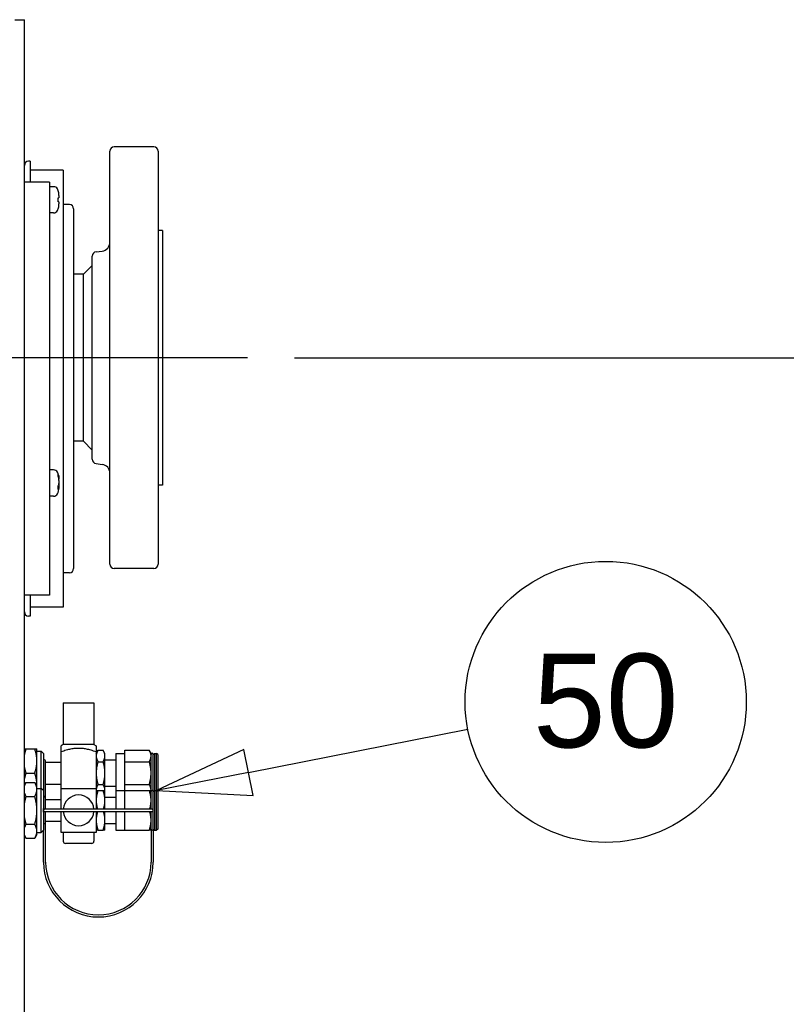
# Paper-space layout 'SHEET_3' of a CAD drawing. Header units: inches. Extents: x 3 to 360, y 8 to 227.
# Tile 83 of 117: x 324 to 335, y 95 to 109. Entities that reach past the tile are written whole.
import ezdxf

# ---------------------------------------------------------------- set-up
doc = ezdxf.new("R2010")
doc.units = ezdxf.units.IN
doc.header["$LTSCALE"] = 10.666667
doc.header["$MEASUREMENT"] = 0
doc.linetypes.add('CHAIN', pattern=[0.7087, 0.4724, -0.0591, 0.1181, -0.0591])
doc.layers.get('0').update_dxf_attribs({"lineweight": 25})
doc.layers.get('DEFPOINTS').update_dxf_attribs({"lineweight": 25})
doc.layers.add('CENTER', color=7, linetype='CHAIN', lineweight=25)
doc.layers.add('DIMEN', color=7, linetype='Continuous', lineweight=25)
doc.styles.add('Current-ANSI', font='arial.ttf')
doc.styles.get("Standard").update_dxf_attribs({"font": 'arial.ttf'})
doc.dimstyles.new('DEFAULT-ANSI', dxfattribs={"dimscale": 10.666667, "dimtxt": 0.125, "dimasz": 0.1875, "dimexe": 0.125, "dimexo": 0.0625, "dimgap": 0.031496, "dimtad": 0, "dimtih": 1, "dimtoh": 1, "dimrnd": 1e-08, "dimzin": 4, "dimdsep": 46, "dimtxsty": 'Standard', "dimblk": 'Filled-1', "dimcen": 0.09, "dimdle": 0.393701, "dimclrd": 256, "dimclre": 256, "dimclrt": 256, "dimadec": 0, "dimazin": 1, "dimtfac": 1.504, "dimtofl": 0, "dimtmove": 0, "dimatfit": 3, "dimldrblk": 'Filled-1', "dimfxl": 1, "dimtolj": 1, "dimtzin": 4, "dimlwd": 25, "dimlwe": 25, "dimarcsym": 0})

# ---------------------------------------------------------------- blocks, each defined once
blk = doc.blocks.new('Filled-1')
at = {"color": 0}
for p, q in [((0, 0), (-1, 0.25)), ((-1, 0.25), (-1, -0.25)), ((-1, 0), (0, 0)), ((-1, -0.25), (0, 0))]:
    blk.add_line(p, q, dxfattribs=at)
at = {"color": 0, "flags": 128}
blk.add_lwpolyline([(-1, -0.25), (0, 0), (-1, 0.25), (-1, -0.25)], dxfattribs=at)
at = {"color": 0}
blk.add_solid([(-1, -0.25), (0, 0), (-1, 0.25), (-1, -0.25)], dxfattribs=at)
blk = doc.blocks.new('*D59')
at = {"layer": 'DEFPOINTS', "color": 0, "linetype": 'Continuous'}
for p in [(327.321, 104.6), (342.952, 104.6), (326.575, 55.677)]:
    blk.add_point(p, dxfattribs=at)
at = {"layer": 'DIMEN', "linetype": 'Continuous', "lineweight": 25}
for p, q in [((327.988, 104.6), (344.285, 104.6)), ((342.952, 102.6), (342.952, 81.155)), ((342.952, 57.677), (342.952, 79.122)), ((327.242, 55.677), (344.285, 55.677))]:
    blk.add_line(p, q, dxfattribs=at)
at = {"layer": 'DIMEN', "linetype": 'Continuous', "lineweight": 25, "xscale": 2, "yscale": 2, "zscale": 2}
for p, rotation in [((342.952, 104.6), 90), ((342.952, 55.677), 270)]:
    blk.add_blockref('Filled-1', p, dxfattribs=dict(at, rotation=rotation))
at = {"layer": 'DIMEN', "linetype": 'Continuous', "lineweight": 25, "insert": (340.682, 80.819), "char_height": 1.3333, "attachment_point": 1}
blk.add_mtext('\\A1;48.92', dxfattribs=at)
blk = doc.blocks.new('Balloon150')
at = {"layer": 'DIMEN', "linetype": 'Continuous', "lineweight": 25}
for p, q in [((30.6877, 9.2531), (30.9804, 9.3108)), ((30.6816, 9.2837), (30.565, 9.2289)), ((30.6937, 9.2224), (30.6816, 9.2837)), ((30.6877, 9.2531), (30.565, 9.2289)), ((30.565, 9.2289), (30.6937, 9.2224))]:
    blk.add_line(p, q, dxfattribs=at)
at = {"layer": 'DIMEN', "linetype": 'Continuous', "lineweight": 25, "flags": 128}
blk.add_lwpolyline([(30.6816, 9.2837), (30.565, 9.2289), (30.6937, 9.2224), (30.6816, 9.2837)], dxfattribs=at)
at = {"layer": 'DIMEN'}
blk.add_circle((31.1641, 9.3471), 0.1875, dxfattribs=at)
blk.add_solid([(30.6816, 9.2837), (30.565, 9.2289), (30.6937, 9.2224), (30.6816, 9.2837)], dxfattribs=at)
at = {"layer": 'DIMEN', "insert": (31.1641, 9.3481), "char_height": 0.125, "attachment_point": 5, "style": 'Current-ANSI'}
blk.add_mtext('50', dxfattribs=at)

psp = doc.layouts.new('SHEET_3')

# ---------------------------------------------------------------- linework, layer by layer
for p, q in [((324.013, 109.41), (324.147, 109.41)), ((324.147, 85.91), (324.147, 109.41)), ((325.988, 107.6), (325.425, 107.6)), ((325.363, 101.662), (325.363, 107.537)), ((326.05, 107.537), (326.05, 101.662)), ((324.227, 107.395), (324.207, 107.395)), ((324.227, 107.395), (324.227, 107.097)), ((324.697, 107.27), (324.227, 107.27)), ((324.697, 107.27), (324.697, 101.05)), ((324.506, 107.097), (324.147, 107.097)), ((324.506, 107.097), (324.506, 101.222)), ((324.563, 107.034), (324.506, 107.034)), ((324.638, 106.907), (324.638, 106.877)), ((324.638, 106.817), (324.638, 106.788)), ((324.787, 106.78), (324.697, 106.78)), ((324.563, 106.661), (324.506, 106.661)), ((324.847, 106.72), (324.847, 101.6)), ((326.113, 106.412), (326.05, 106.412)), ((326.113, 106.412), (326.113, 102.787)), ((325.167, 106.107), (325.253, 106.118)), ((325.113, 103.155), (325.113, 106.045)), ((324.988, 105.787), (324.847, 105.787)), ((324.988, 105.787), (325.113, 105.912)), ((324.988, 104.6), (324.988, 105.787)), ((324.988, 103.412), (324.988, 104.6)), ((324.988, 103.412), (324.847, 103.412)), ((324.988, 103.412), (325.113, 103.287)), ((324.563, 103.003), (324.506, 103.003)), ((325.167, 103.093), (325.253, 103.082)), ((324.638, 102.883), (324.638, 102.872)), ((324.638, 102.853), (324.638, 102.812)), ((324.638, 102.812), (324.638, 102.78)), ((324.638, 102.761), (324.638, 102.75)), ((326.113, 102.787), (326.05, 102.787)), ((324.563, 102.63), (324.506, 102.63)), ((325.988, 101.6), (325.425, 101.6)), ((324.787, 101.54), (324.697, 101.54)), ((324.506, 101.222), (324.147, 101.222)), ((324.227, 101.222), (324.227, 100.925)), ((324.697, 101.05), (324.227, 101.05)), ((324.227, 100.925), (324.207, 100.925)), ((324.699, 99.69), (325.136, 99.69)), ((324.699, 99.69), (324.699, 99.096)), ((325.136, 99.69), (325.136, 99.096)), ((324.699, 99.096), (324.668, 99.078)), ((325.136, 99.096), (324.699, 99.096)), ((325.136, 99.096), (325.168, 99.078)), ((324.168, 99.034), (324.294, 99.034)), ((324.325, 98.862), (324.325, 99.034)), ((324.325, 99.002), (324.386, 99.002)), ((324.386, 98.472), (324.386, 99.002)), ((324.418, 98.971), (324.386, 99.002)), ((324.418, 98.971), (324.418, 98.441)), ((324.668, 98.472), (324.668, 98.991)), ((325.168, 98.971), (325.193, 99.015)), ((325.168, 98.991), (325.168, 98.472)), ((325.193, 99.015), (325.267, 99.015)), ((325.293, 98.971), (325.267, 99.015)), ((325.293, 98.934), (325.293, 98.971)), ((325.293, 98.69), (325.293, 98.934)), ((325.449, 98.971), (325.449, 98.441)), ((325.449, 98.971), (325.574, 98.971)), ((325.574, 99.015), (325.924, 99.015)), ((325.574, 98.934), (325.574, 99.015)), ((325.574, 98.852), (325.574, 98.934)), ((325.949, 98.971), (325.924, 99.015)), ((325.949, 98.934), (325.949, 98.971)), ((325.949, 98.69), (325.949, 98.934)), ((325.98, 98.956), (325.996, 98.971)), ((325.98, 98.426), (325.98, 98.956)), ((325.996, 98.971), (325.996, 98.441)), ((325.996, 98.971), (326.027, 98.971)), ((326.027, 98.441), (326.027, 98.971)), ((326.043, 98.956), (326.027, 98.971)), ((326.043, 98.956), (326.043, 98.426)), ((324.325, 98.518), (324.325, 98.862)), ((324.449, 98.599), (324.449, 98.862)), ((324.449, 98.846), (324.668, 98.846)), ((325.193, 98.852), (325.267, 98.852)), ((325.293, 98.877), (325.449, 98.877)), ((325.574, 98.852), (325.924, 98.852)), ((325.574, 98.69), (325.574, 98.852)), ((324.168, 98.69), (324.294, 98.69)), ((325.293, 98.446), (325.293, 98.69)), ((325.574, 98.528), (325.574, 98.69)), ((325.949, 98.446), (325.949, 98.69)), ((324.147, 98.52), (324.168, 98.557)), ((324.168, 98.557), (324.294, 98.557)), ((324.325, 98.504), (324.294, 98.557)), ((324.325, 98.504), (324.325, 98.518)), ((324.325, 98.458), (324.325, 98.504)), ((324.449, 98.366), (324.449, 98.599)), ((324.449, 98.534), (324.668, 98.534)), ((325.193, 98.528), (325.267, 98.528)), ((325.293, 98.502), (325.449, 98.502)), ((325.574, 98.446), (325.574, 98.528)), ((325.574, 98.528), (325.924, 98.528)), ((324.168, 98.358), (324.294, 98.358)), ((324.325, 98.472), (324.386, 98.472)), ((324.325, 98.16), (324.325, 98.458)), ((324.386, 97.847), (324.386, 98.472)), ((324.418, 98.441), (324.386, 98.472)), ((324.418, 98.441), (324.418, 98.188)), ((324.449, 98.332), (324.449, 98.366)), ((325.193, 98.441), (325.267, 98.441)), ((325.293, 98.441), (325.293, 98.446)), ((325.293, 98.301), (325.293, 98.441)), ((325.449, 98.441), (325.449, 98.176)), ((325.449, 98.441), (325.574, 98.441)), ((325.574, 98.441), (325.574, 98.446)), ((325.574, 98.301), (325.574, 98.441)), ((325.574, 98.441), (325.924, 98.441)), ((325.949, 98.441), (325.949, 98.446)), ((325.949, 98.301), (325.949, 98.441)), ((325.98, 98.426), (325.996, 98.441)), ((325.98, 97.894), (325.98, 98.426)), ((325.996, 98.441), (325.996, 97.879)), ((325.996, 98.441), (326.027, 98.441)), ((326.027, 97.879), (326.027, 98.441)), ((326.043, 98.426), (326.027, 98.441)), ((326.043, 98.426), (326.043, 97.894)), ((324.449, 98.306), (324.449, 98.332)), ((324.449, 98.316), (324.668, 98.316)), ((324.449, 98.176), (324.449, 98.306)), ((325.293, 98.347), (325.449, 98.347)), ((325.293, 98.176), (325.293, 98.301)), ((325.574, 98.176), (325.574, 98.301)), ((325.949, 98.176), (325.949, 98.301)), ((324.325, 97.862), (324.325, 98.16)), ((324.418, 98.16), (324.418, 98.188)), ((324.418, 98.132), (324.418, 98.16)), ((324.418, 98.132), (324.418, 97.879)), ((325.964, 98.176), (324.433, 98.176)), ((324.433, 98.144), (325.964, 98.144)), ((324.449, 98.014), (324.449, 98.144)), ((325.293, 98.019), (325.293, 98.144)), ((325.449, 98.144), (325.449, 97.879)), ((325.574, 98.019), (325.574, 98.144)), ((325.949, 98.019), (325.949, 98.144)), ((324.168, 97.961), (324.294, 97.961)), ((324.449, 97.988), (324.449, 98.014)), ((324.449, 98.004), (324.668, 98.004)), ((324.449, 97.424), (324.449, 97.988)), ((325.293, 97.879), (325.293, 98.019)), ((325.293, 97.972), (325.449, 97.972)), ((325.574, 97.879), (325.574, 98.019)), ((325.949, 97.879), (325.949, 98.019)), ((324.147, 97.8), (324.168, 97.763)), ((324.325, 97.816), (324.294, 97.763)), ((324.325, 97.816), (324.325, 97.862)), ((324.325, 97.847), (324.386, 97.847)), ((324.418, 97.879), (324.386, 97.847)), ((324.418, 97.424), (324.418, 97.879)), ((324.699, 97.847), (324.699, 97.721)), ((325.136, 97.847), (325.136, 97.721)), ((325.193, 97.879), (325.267, 97.879)), ((325.449, 97.879), (325.574, 97.879)), ((325.574, 97.879), (325.924, 97.879)), ((325.949, 97.879), (325.949, 97.424)), ((325.98, 97.894), (325.996, 97.879)), ((325.98, 97.894), (325.98, 97.424)), ((325.996, 97.879), (326.027, 97.879)), ((326.043, 97.894), (326.027, 97.879)), ((324.168, 97.763), (324.294, 97.763)), ((325.105, 97.69), (324.73, 97.69))]:
    psp.add_line(p, q)
for centre, radius, start, end in [((325.425, 107.537), 0.0625, 90, 180), ((325.988, 107.537), 0.0625, 0, 90), ((324.207, 107.335), 0.06, 90, 180), ((324.563, 106.973), 0.061, 28.0421, 90), ((324.452, 106.914), 0.186, 18.9404, 28.0421), ((324.787, 106.72), 0.06, 0, 90), ((324.563, 106.722), 0.061, 270, 331.9579), ((324.452, 106.781), 0.186, 331.9579, 341.0596), ((325.238, 106.242), 0.125, 277, 0), ((325.175, 106.045), 0.0625, 97, 180), ((325.175, 103.155), 0.0625, 180, 263), ((324.563, 102.942), 0.061, 28.0421, 90), ((325.238, 102.958), 0.125, 0, 83), ((324.452, 102.883), 0.186, 0, 28.0421), ((324.452, 102.75), 0.186, 331.9579, 0), ((324.563, 102.691), 0.061, 270, 331.9579), ((324.787, 101.6), 0.06, 270, 0), ((325.425, 101.662), 0.0625, 180, 270), ((325.988, 101.662), 0.0625, 270, 0), ((324.207, 100.985), 0.06, 180, 270), ((325.964, 98.956), 0.0156, 0, 180), ((324.433, 98.862), 0.0156, 0, 180), ((324.918, 98.16), 0.219, 4.096, 175.904), ((325.964, 98.426), 0.0156, 0, 180), ((324.433, 98.332), 0.0156, 0, 180), ((324.433, 98.16), 0.0156, 90, 270), ((324.918, 98.16), 0.219, 184.096, 355.904), ((325.964, 98.16), 0.0156, 270, 90), ((324.433, 97.988), 0.0156, 180, 0), ((325.964, 97.894), 0.0156, 180, 0), ((324.73, 97.721), 0.0312, 180, 270), ((325.105, 97.721), 0.0312, 270, 0), ((325.199, 97.424), 0.781, 180, 0), ((325.199, 97.424), 0.75, 180, 0)]:
    psp.add_arc(centre, radius, start, end)
psp.add_ellipse((324.433, 98.366), major_axis=(-0.0156, 0), ratio=0.286857, start_param=0, end_param=3.141593)
for points in [[(324.627, 106.973), (324.628, 106.974), (324.628, 106.974), (324.628, 106.974)], [(324.628, 106.72), (324.628, 106.72), (324.628, 106.721), (324.627, 106.721)], [(324.638, 102.78), (324.638, 102.774), (324.638, 102.767), (324.637, 102.761)]]:
    psp.add_open_spline(points, degree=3)
for points, knots in [([(324.638, 106.907), (324.638, 106.919), (324.637, 106.933), (324.633, 106.955), (324.63, 106.965), (324.627, 106.973)], [0.1417473, 0.1417473, 0.1417473, 0.1417473, 0.2356694, 0.2356694, 0.3031973, 0.3031973, 0.3031973, 0.3031973]), ([(324.627, 106.817), (324.628, 106.828), (324.628, 106.838), (324.628, 106.847), (324.628, 106.857), (324.628, 106.867), (324.627, 106.877)], [-0.073398, -0.073398, -0.073398, -0.073398, 0, 0, 0, 0.073398, 0.073398, 0.073398, 0.073398]), ([(324.627, 106.877), (324.63, 106.877), (324.633, 106.877), (324.637, 106.877), (324.638, 106.877), (324.638, 106.877)], [-0.3031973, -0.3031973, -0.3031973, -0.3031973, -0.2356694, -0.2356694, -0.1417473, -0.1417473, -0.1417473, -0.1417473]), ([(324.638, 106.817), (324.638, 106.817), (324.637, 106.817), (324.633, 106.817), (324.63, 106.817), (324.627, 106.817)], [0.1417473, 0.1417473, 0.1417473, 0.1417473, 0.2356694, 0.2356694, 0.3031973, 0.3031973, 0.3031973, 0.3031973]), ([(324.627, 106.721), (324.63, 106.73), (324.633, 106.74), (324.637, 106.762), (324.638, 106.776), (324.638, 106.788)], [-0.3031973, -0.3031973, -0.3031973, -0.3031973, -0.2356694, -0.2356694, -0.1417473, -0.1417473, -0.1417473, -0.1417473]), ([(324.627, 102.94), (324.63, 102.933), (324.633, 102.925), (324.637, 102.905), (324.638, 102.893), (324.638, 102.883)], [-0.3031973, -0.3031973, -0.3031973, -0.3031973, -0.2356694, -0.2356694, -0.1417473, -0.1417473, -0.1417473, -0.1417473]), ([(324.627, 102.91), (324.628, 102.916), (324.628, 102.921), (324.628, 102.926), (324.628, 102.931), (324.628, 102.936), (324.627, 102.94)], [-0.073398, -0.073398, -0.073398, -0.073398, 0, 0, 0, 0.073398, 0.073398, 0.073398, 0.073398]), ([(324.638, 102.853), (324.638, 102.863), (324.637, 102.875), (324.633, 102.895), (324.63, 102.903), (324.627, 102.91)], [0.1417473, 0.1417473, 0.1417473, 0.1417473, 0.2356694, 0.2356694, 0.3031973, 0.3031973, 0.3031973, 0.3031973]), ([(324.627, 102.779), (324.63, 102.784), (324.633, 102.788), (324.637, 102.8), (324.638, 102.806), (324.638, 102.812)], [-0.3031973, -0.3031973, -0.3031973, -0.3031973, -0.2356694, -0.2356694, -0.1417473, -0.1417473, -0.1417473, -0.1417473]), ([(324.627, 102.727), (324.628, 102.736), (324.628, 102.744), (324.628, 102.753), (324.628, 102.761), (324.628, 102.77), (324.627, 102.779)], [-0.073398, -0.073398, -0.073398, -0.073398, 0, 0, 0, 0.073398, 0.073398, 0.073398, 0.073398]), ([(324.638, 102.761), (324.638, 102.754), (324.637, 102.748), (324.633, 102.736), (324.63, 102.732), (324.627, 102.727)], [0.1417473, 0.1417473, 0.1417473, 0.1417473, 0.2356694, 0.2356694, 0.3031973, 0.3031973, 0.3031973, 0.3031973])]:
    psp.add_open_spline(points, degree=3, knots=knots)
for points, weights in [([(324.636, 102.881), (324.637, 102.882), (324.638, 102.883)], [1.01535415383, 1.00772613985, 1]), ([(324.638, 102.872), (324.638, 102.872), (324.637, 102.871)], [1, 1.00326227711, 1.00650705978]), ([(324.638, 102.761), (324.633, 102.762), (324.628, 102.764)], [1, 1.03360420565, 1.06535212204]), ([(324.638, 102.78), (324.634, 102.782), (324.631, 102.784)], [1, 1.02489667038, 1.04877441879]), ([(324.668, 98.991), (324.668, 99.078), (324.668, 99.078)], [1, 1.30039052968, 1.30039052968]), ([(325.168, 99.078), (325.168, 99.078), (325.168, 98.991)], [1.30039052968, 1.30039052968, 1]), ([(324.147, 99.034), (324.155, 99.034), (324.168, 99.034)], [1.01869096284, 1.01664583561, 1]), ([(324.168, 99.034), (324.155, 98.992), (324.147, 98.955)], [1, 1.01664583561, 1.01869096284]), ([(324.294, 99.034), (324.325, 99.034), (324.325, 99.034)], [1, 1.0379548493, 1]), ([(324.325, 98.862), (324.325, 98.942), (324.294, 99.034)], [1, 1.0379548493, 1]), ([(325.168, 98.991), (324.918, 99.082), (324.668, 98.991)], [1, 1.28062484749, 1]), ([(325.193, 99.015), (325.168, 98.971), (325.168, 98.934)], [1, 1.0379548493, 1]), ([(325.168, 98.934), (325.168, 98.896), (325.193, 98.852)], [1, 1.0379548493, 1]), ([(325.293, 98.934), (325.293, 98.971), (325.267, 99.015)], [1, 1.0379548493, 1]), ([(325.267, 98.852), (325.293, 98.896), (325.293, 98.934)], [1, 1.0379548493, 1]), ([(325.949, 98.934), (325.949, 98.971), (325.924, 99.015)], [1, 1.0379548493, 1]), ([(325.924, 98.852), (325.949, 98.896), (325.949, 98.934)], [1, 1.0379548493, 1]), ([(324.294, 98.69), (324.325, 98.782), (324.325, 98.862)], [1, 1.0379548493, 1]), ([(325.193, 98.852), (325.168, 98.765), (325.168, 98.69)], [1, 1.0379548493, 1]), ([(325.293, 98.69), (325.293, 98.765), (325.267, 98.852)], [1, 1.0379548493, 1]), ([(325.949, 98.69), (325.949, 98.765), (325.924, 98.852)], [1, 1.0379548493, 1]), ([(324.147, 98.769), (324.155, 98.731), (324.168, 98.69)], [1.01869096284, 1.01664583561, 1]), ([(324.168, 98.69), (324.155, 98.649), (324.147, 98.611)], [1, 1.01664583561, 1.01869096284]), ([(324.325, 98.518), (324.325, 98.598), (324.294, 98.69)], [1, 1.0379548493, 1]), ([(325.168, 98.69), (325.168, 98.615), (325.193, 98.528)], [1, 1.0379548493, 1]), ([(325.267, 98.528), (325.293, 98.615), (325.293, 98.69)], [1, 1.0379548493, 1]), ([(325.924, 98.528), (325.949, 98.615), (325.949, 98.69)], [1, 1.0379548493, 1]), ([(324.168, 98.557), (324.155, 98.533), (324.147, 98.511)], [1, 1.01664583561, 1.01869096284]), ([(324.325, 98.458), (324.325, 98.504), (324.294, 98.557)], [1, 1.0379548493, 1]), ([(324.325, 98.504), (324.325, 98.511), (324.325, 98.518)], [1.00588768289, 1.00321640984, 1]), ([(325.193, 98.528), (325.168, 98.484), (325.168, 98.446)], [1, 1.0379548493, 1]), ([(325.293, 98.446), (325.293, 98.484), (325.267, 98.528)], [1, 1.0379548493, 1]), ([(325.949, 98.446), (325.949, 98.484), (325.924, 98.528)], [1, 1.0379548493, 1]), ([(324.147, 98.404), (324.155, 98.382), (324.168, 98.358)], [1.01869096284, 1.01664583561, 1]), ([(324.168, 98.358), (324.155, 98.311), (324.147, 98.268)], [1, 1.01664583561, 1.01869096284]), ([(324.294, 98.358), (324.325, 98.412), (324.325, 98.458)], [1, 1.0379548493, 1]), ([(324.325, 98.16), (324.325, 98.252), (324.294, 98.358)], [1, 1.0379548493, 1]), ([(324.668, 98.176), (324.668, 98.29), (324.668, 98.472)], [1.29912309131, 1.280878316, 1]), ([(324.668, 98.472), (324.918, 98.472), (325.168, 98.472)], [1, 1.28062484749, 1]), ([(325.168, 98.472), (325.168, 98.29), (325.168, 98.176)], [1, 1.280878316, 1.29912309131]), ([(325.168, 98.446), (325.168, 98.444), (325.168, 98.441)], [1, 1.00251911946, 1.00470384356]), ([(325.168, 98.441), (325.168, 98.441), (325.193, 98.441)], [1, 1.0379548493, 1]), ([(325.193, 98.441), (325.168, 98.366), (325.168, 98.301)], [1, 1.0379548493, 1]), ([(325.293, 98.301), (325.293, 98.366), (325.267, 98.441)], [1, 1.0379548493, 1]), ([(325.267, 98.441), (325.293, 98.441), (325.293, 98.441)], [1, 1.0379548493, 1]), ([(325.292, 98.441), (325.293, 98.444), (325.293, 98.446)], [1.00470384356, 1.00251911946, 1]), ([(325.924, 98.441), (325.949, 98.441), (325.949, 98.441)], [1, 1.0379548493, 1]), ([(325.949, 98.301), (325.949, 98.366), (325.924, 98.441)], [1, 1.0379548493, 1]), ([(325.949, 98.441), (325.949, 98.444), (325.949, 98.446)], [1.00470384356, 1.00251911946, 1]), ([(325.168, 98.301), (325.168, 98.242), (325.188, 98.176)], [1, 1.03409813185, 1.00692964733]), ([(325.272, 98.176), (325.293, 98.242), (325.293, 98.301)], [1.00692964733, 1.03409813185, 1]), ([(325.929, 98.176), (325.949, 98.242), (325.949, 98.301)], [1.00692964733, 1.03409813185, 1]), ([(324.294, 97.961), (324.325, 98.068), (324.325, 98.16)], [1, 1.0379548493, 1]), ([(324.668, 97.847), (324.668, 98.03), (324.668, 98.144)], [1, 1.280878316, 1.29912309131]), ([(325.188, 98.144), (325.168, 98.078), (325.168, 98.019)], [1.00692964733, 1.03409813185, 1]), ([(325.168, 98.144), (325.168, 98.03), (325.168, 97.847)], [1.29912309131, 1.280878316, 1]), ([(325.293, 98.019), (325.293, 98.078), (325.272, 98.144)], [1, 1.03409813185, 1.00692964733]), ([(325.949, 98.019), (325.949, 98.078), (325.929, 98.144)], [1, 1.03409813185, 1.00692964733]), ([(324.147, 98.052), (324.155, 98.009), (324.168, 97.961)], [1.01869096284, 1.01664583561, 1]), ([(324.168, 97.961), (324.155, 97.938), (324.147, 97.916)], [1, 1.01664583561, 1.01869096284]), ([(324.325, 97.862), (324.325, 97.908), (324.294, 97.961)], [1, 1.0379548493, 1]), ([(325.168, 98.019), (325.168, 97.954), (325.193, 97.879)], [1, 1.0379548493, 1]), ([(325.267, 97.879), (325.293, 97.954), (325.293, 98.019)], [1, 1.0379548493, 1]), ([(325.924, 97.879), (325.949, 97.954), (325.949, 98.019)], [1, 1.0379548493, 1]), ([(324.147, 97.808), (324.155, 97.787), (324.168, 97.763)], [1.01869096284, 1.01664583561, 1]), ([(324.294, 97.763), (324.325, 97.816), (324.325, 97.862)], [1, 1.0379548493, 1]), ([(325.168, 97.847), (324.918, 97.847), (324.668, 97.847)], [1, 1.28062484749, 1]), ([(325.193, 97.879), (325.168, 97.879), (325.168, 97.879)], [1, 1.0379548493, 1]), ([(325.293, 97.879), (325.293, 97.879), (325.267, 97.879)], [1, 1.0379548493, 1]), ([(325.949, 97.879), (325.949, 97.879), (325.924, 97.879)], [1, 1.0379548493, 1])]:
    psp.add_rational_spline(points, weights, degree=2)
at = {"layer": 'CENTER', "linetype": 'CHAIN', "ltscale": 0.705294}
psp.add_line((327.321, 104.6), (313.777, 104.6), dxfattribs=at)

# ---------------------------------------------------------------- block references
at = {"layer": 'DIMEN', "xscale": 10.66666666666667, "yscale": 10.66666666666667, "zscale": 10.66666666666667}
psp.add_blockref('Balloon150', (0, 0), dxfattribs=at)

# ---------------------------------------------------------------- dimensions: what is measured, and where the dimension line sits
at = {"layer": 'DIMEN', "linetype": 'Continuous', "lineweight": 25}
dim = psp.add_linear_dim(base=(342.952, 104.6), p1=(326.575, 55.677), p2=(327.321, 104.6), angle=90, dimstyle='DEFAULT-ANSI', override={"dimdec": 2, "dimtp": 0, "dimtm": 0, "dimtdec": 2, "dimatfit": 1}, dxfattribs=at)
dim.commit()
dim.dimension.update_dxf_attribs({"geometry": '*D59', "text_midpoint": (342.952, 80.139), "dimtype": 160})

doc.saveas('drawing.dxf')
